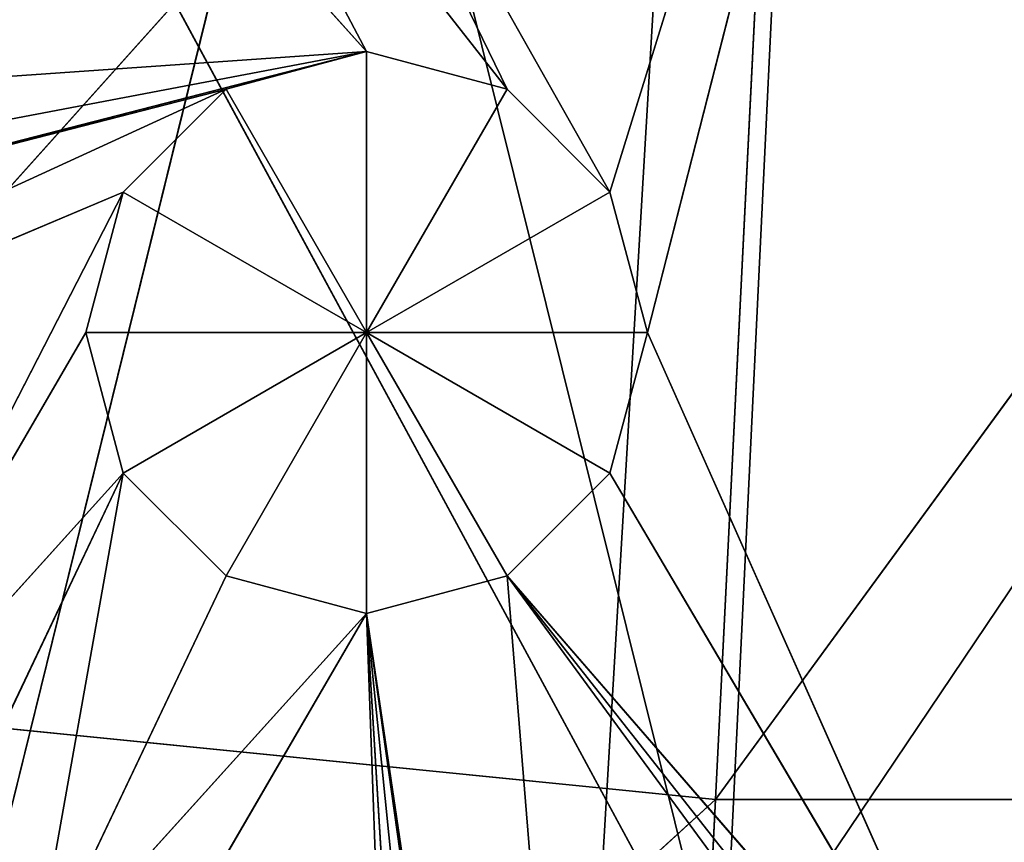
# Model space of a CAD drawing. Extents: x 0 to 49.9, y 0 to 49.9.
# Tile 141 of 190: x 23.4 to 24.6, y 11.3 to 12.3. Entities that reach past the tile are written whole.
import ezdxf

# ---------------------------------------------------------------- set-up
doc = ezdxf.new("R2010")
doc.units = 0
doc.header["$LTSCALE"] = 25.4
doc.layers.get('0').update_dxf_attribs({"color": 13, "linetype": 'CONTINUOUS'})

# ---------------------------------------------------------------- blocks, each defined once
blk = doc.blocks.new('REFLECTOR-LED-GU10-8348-83')
at = {"color": 7}
for p, q in [((22.7208, 52.433, 41.431), (24.9387, 52.433, 32.4387)), ((22.7208, 52.433, 41.431), (24.9387, 52.433, 32.4387)), ((23.5664, 51.3838, 38.1435), (23.5223, 51.8838, 37.9789)), ((23.5223, 51.8838, 37.9789), (23.5664, 51.8838, 38.1435)), ((23.5664, 51.3838, 38.1435), (23.5223, 51.8838, 37.9789)), ((23.5223, 51.3838, 37.9789), (23.5223, 51.8838, 37.9789)), ((23.5223, 51.3838, 37.9789), (23.5223, 51.8838, 37.9789)), ((23.5223, 51.3838, 37.9789), (23.5664, 51.8838, 37.8143)), ((23.5664, 51.8838, 37.8143), (23.5223, 51.8838, 37.9789)), ((23.5223, 51.3838, 37.9789), (23.5664, 51.8838, 37.8143)), ((23.5223, 51.8838, 37.9789), (23.5664, 51.8838, 38.1435)), ((23.5223, 51.8838, 37.9789), (23.8515, 51.8838, 37.9789)), ((23.5223, 51.8838, 37.9789), (23.8515, 51.8838, 37.9789)), ((23.5664, 51.8838, 37.8143), (23.5223, 51.8838, 37.9789)), ((23.6869, 51.3838, 38.264), (23.5664, 51.8838, 38.1435)), ((23.5664, 51.8838, 38.1435), (23.6869, 51.8838, 38.264)), ((23.6869, 51.3838, 38.264), (23.5664, 51.8838, 38.1435)), ((23.5664, 51.3838, 38.1435), (23.5664, 51.8838, 38.1435)), ((23.5664, 51.3838, 38.1435), (23.5664, 51.8838, 38.1435)), ((23.5664, 51.3838, 37.8143), (23.5664, 51.8838, 37.8143)), ((23.5664, 51.3838, 37.8143), (23.5664, 51.8838, 37.8143)), ((23.5664, 51.3838, 37.8143), (23.6869, 51.8838, 37.6937)), ((23.6869, 51.8838, 37.6937), (23.5664, 51.8838, 37.8143)), ((23.5664, 51.3838, 37.8143), (23.6869, 51.8838, 37.6937)), ((23.6869, 51.8838, 37.6937), (23.5664, 51.8838, 37.8143)), ((23.8515, 51.8838, 37.9789), (23.5664, 51.8838, 37.8143)), ((23.5664, 51.8838, 38.1435), (23.6869, 51.8838, 38.264)), ((23.5664, 51.8838, 38.1435), (23.8515, 51.8838, 37.9789)), ((23.5664, 51.8838, 38.1435), (23.8515, 51.8838, 37.9789)), ((23.8515, 51.8838, 37.9789), (23.5664, 51.8838, 37.8143)), ((23.8515, 51.3838, 38.3082), (23.6869, 51.8838, 38.264)), ((23.6869, 51.8838, 38.264), (23.8515, 51.8838, 38.3082)), ((23.8515, 51.3838, 38.3082), (23.6869, 51.8838, 38.264)), ((23.6869, 51.3838, 38.264), (23.6869, 51.8838, 38.264)), ((23.6869, 51.3838, 38.264), (23.6869, 51.8838, 38.264)), ((23.6869, 51.3838, 37.6937), (23.6869, 51.8838, 37.6937)), ((23.6869, 51.3838, 37.6937), (23.6869, 51.8838, 37.6937)), ((23.6869, 51.3838, 37.6937), (23.8515, 51.8838, 37.6496)), ((23.8515, 51.8838, 37.6496), (23.6869, 51.8838, 37.6937)), ((23.6869, 51.3838, 37.6937), (23.8515, 51.8838, 37.6496)), ((23.6869, 51.8838, 37.6937), (23.8515, 51.8838, 37.9789)), ((23.6869, 51.8838, 37.6937), (23.8515, 51.8838, 37.9789)), ((23.8515, 51.8838, 37.6496), (23.6869, 51.8838, 37.6937)), ((23.8515, 51.8838, 37.9789), (23.6869, 51.8838, 38.264)), ((23.6869, 51.8838, 38.264), (23.8515, 51.8838, 38.3082)), ((23.8515, 51.8838, 37.9789), (23.6869, 51.8838, 38.264)), ((23.8515, 51.8838, 37.6496), (23.8515, 51.3838, 37.6496)), ((23.8515, 51.3838, 37.6496), (24.0162, 51.8838, 37.6937)), ((24.0162, 51.8838, 37.6937), (23.8515, 51.8838, 37.6496)), ((23.8515, 51.3838, 37.6496), (24.0162, 51.8838, 37.6937)), ((24.0162, 51.3838, 38.264), (23.8515, 51.8838, 38.3082)), ((23.8515, 51.8838, 38.3082), (24.0162, 51.8838, 38.264)), ((24.0162, 51.3838, 38.264), (23.8515, 51.8838, 38.3082)), ((23.8515, 51.3838, 38.3082), (23.8515, 51.8838, 38.3082)), ((23.8515, 51.3838, 38.3082), (23.8515, 51.8838, 38.3082)), ((23.8515, 51.8838, 37.6496), (23.8515, 51.3838, 37.6496)), ((23.8515, 51.8838, 37.6496), (23.8515, 51.8838, 37.9789)), ((23.8515, 51.8838, 37.6496), (23.8515, 51.8838, 37.9789)), ((24.0162, 51.8838, 37.6937), (23.8515, 51.8838, 37.6496)), ((24.0162, 51.8838, 37.6937), (23.8515, 51.8838, 37.9789)), ((24.0162, 51.8838, 38.264), (23.8515, 51.8838, 37.9789)), ((23.8515, 51.8838, 37.9789), (24.1367, 51.8838, 38.1435)), ((24.0162, 51.8838, 38.264), (23.8515, 51.8838, 37.9789)), ((23.8515, 51.8838, 38.3082), (24.0162, 51.8838, 38.264)), ((23.8515, 51.8838, 38.3082), (23.8515, 51.8838, 37.9789)), ((23.8515, 51.8838, 38.3082), (23.8515, 51.8838, 37.9789)), ((24.1367, 51.8838, 37.8143), (23.8515, 51.8838, 37.9789)), ((24.0162, 51.8838, 37.6937), (23.8515, 51.8838, 37.9789)), ((24.1367, 51.8838, 37.8143), (23.8515, 51.8838, 37.9789)), ((24.1808, 51.8838, 37.9789), (23.8515, 51.8838, 37.9789)), ((24.1808, 51.8838, 37.9789), (23.8515, 51.8838, 37.9789)), ((23.8515, 51.8838, 37.9789), (24.1367, 51.8838, 38.1435)), ((24.0162, 51.3838, 37.6937), (24.0162, 51.8838, 37.6937)), ((24.0162, 51.3838, 37.6937), (24.0162, 51.8838, 37.6937)), ((24.0162, 51.3838, 37.6937), (24.1367, 51.8838, 37.8143)), ((24.1367, 51.8838, 37.8143), (24.0162, 51.8838, 37.6937)), ((24.0162, 51.3838, 37.6937), (24.1367, 51.8838, 37.8143)), ((24.1367, 51.3838, 38.1435), (24.0162, 51.8838, 38.264)), ((24.0162, 51.8838, 38.264), (24.1367, 51.8838, 38.1435)), ((24.1367, 51.3838, 38.1435), (24.0162, 51.8838, 38.264)), ((24.0162, 51.3838, 38.264), (24.0162, 51.8838, 38.264)), ((24.0162, 51.3838, 38.264), (24.0162, 51.8838, 38.264)), ((24.0162, 51.8838, 38.264), (24.1367, 51.8838, 38.1435)), ((24.1367, 51.8838, 37.8143), (24.0162, 51.8838, 37.6937)), ((24.1367, 51.3838, 37.8143), (24.1367, 51.8838, 37.8143)), ((24.1367, 51.3838, 37.8143), (24.1367, 51.8838, 37.8143)), ((24.1367, 51.3838, 37.8143), (24.1808, 51.8838, 37.9789)), ((24.1808, 51.8838, 37.9789), (24.1367, 51.8838, 37.8143)), ((24.1367, 51.3838, 37.8143), (24.1808, 51.8838, 37.9789)), ((24.1808, 51.3838, 37.9789), (24.1367, 51.8838, 38.1435)), ((24.1367, 51.8838, 38.1435), (24.1808, 51.8838, 37.9789)), ((24.1808, 51.3838, 37.9789), (24.1367, 51.8838, 38.1435)), ((24.1367, 51.3838, 38.1435), (24.1367, 51.8838, 38.1435)), ((24.1367, 51.3838, 38.1435), (24.1367, 51.8838, 38.1435)), ((24.1808, 51.8838, 37.9789), (24.1367, 51.8838, 37.8143)), ((24.1367, 51.8838, 38.1435), (24.1808, 51.8838, 37.9789)), ((24.1808, 51.3838, 37.9789), (24.1808, 51.8838, 37.9789)), ((24.1808, 51.3838, 37.9789), (24.1808, 51.8838, 37.9789)), ((21.7668, 51.3838, 38.5751), (23.6869, 51.3838, 37.6937)), ((23.5664, 51.3838, 37.8143), (21.7668, 51.3838, 38.5751)), ((23.5664, 51.3838, 37.8143), (21.7668, 51.3838, 38.5751)), ((21.7668, 51.3838, 38.5751), (23.6869, 51.3838, 37.6937)), ((23.8515, 51.3838, 37.6496), (22.2258, 51.3838, 38.0691)), ((23.6869, 51.3838, 37.6937), (22.2258, 51.3838, 38.0691)), ((22.3904, 51.3838, 38.025), (23.8515, 51.3838, 37.6496)), ((22.5109, 51.3838, 37.9044), (23.8515, 51.3838, 37.6496)), ((22.5109, 51.3838, 37.9044), (23.8515, 51.3838, 37.6496)), ((22.555, 51.3838, 37.7398), (23.8515, 51.3838, 37.6496)), ((22.555, 51.3838, 37.7398), (23.8515, 51.3838, 37.6496)), ((23.1742, 51.3838, 38.5772), (23.5664, 51.3838, 38.1435)), ((23.1742, 51.3838, 38.5772), (23.5664, 51.3838, 38.1435)), ((23.1742, 51.3838, 38.5772), (23.5223, 51.3838, 37.9789)), ((23.5664, 51.3838, 37.8143), (23.1742, 51.3838, 38.5772)), ((23.5664, 51.3838, 37.8143), (23.1742, 51.3838, 38.5772)), ((23.1742, 51.3838, 38.5772), (23.5223, 51.3838, 37.9789)), ((23.5664, 51.3838, 38.1435), (23.3389, 51.3838, 38.6213)), ((23.5664, 51.3838, 38.1435), (23.3389, 51.3838, 38.6213)), ((23.4305, 51.3838, 37.1808), (23.8515, 51.3838, 37.6496)), ((23.4305, 51.3838, 37.1808), (23.8515, 51.3838, 37.6496)), ((23.4594, 51.3838, 38.7418), (23.8515, 51.3838, 38.3082)), ((23.5664, 51.3838, 38.1435), (23.4594, 51.3838, 38.7418)), ((23.5664, 51.3838, 38.1435), (23.4594, 51.3838, 38.7418)), ((23.6869, 51.3838, 38.264), (23.4594, 51.3838, 38.7418)), ((23.6869, 51.3838, 38.264), (23.4594, 51.3838, 38.7418)), ((23.4594, 51.3838, 38.7418), (23.8515, 51.3838, 38.3082)), ((23.8515, 51.3838, 38.3082), (23.5035, 51.3838, 38.9064)), ((23.8515, 51.3838, 38.3082), (23.5035, 51.3838, 38.9064)), ((23.5223, 51.3838, 37.9789), (23.5664, 51.3838, 38.1435)), ((23.5664, 51.3838, 37.8143), (23.5223, 51.3838, 37.9789)), ((23.5223, 51.3838, 37.9789), (23.5664, 51.3838, 38.1435)), ((23.5664, 51.3838, 37.8143), (23.5223, 51.3838, 37.9789)), ((23.5664, 51.3838, 38.1435), (23.6869, 51.3838, 38.264)), ((23.6869, 51.3838, 37.6937), (23.5664, 51.3838, 37.8143)), ((23.5664, 51.3838, 38.1435), (23.6869, 51.3838, 38.264)), ((23.6869, 51.3838, 37.6937), (23.5664, 51.3838, 37.8143)), ((23.5821, 51.3838, 37.1402), (23.8515, 51.3838, 37.6496)), ((23.5821, 51.3838, 37.1402), (23.8515, 51.3838, 37.6496)), ((23.5821, 51.3838, 37.1402), (24.0162, 51.3838, 37.6937)), ((23.5821, 51.3838, 37.1402), (24.0162, 51.3838, 37.6937)), ((23.6869, 51.3838, 38.264), (23.8515, 51.3838, 38.3082)), ((23.6869, 51.3838, 38.264), (23.8515, 51.3838, 38.3082)), ((23.8515, 51.3838, 37.6496), (23.6869, 51.3838, 37.6937)), ((23.693, 51.3838, 37.0292), (24.0162, 51.3838, 37.6937)), ((23.693, 51.3838, 37.0292), (24.0162, 51.3838, 37.6937)), ((23.693, 51.3838, 37.0292), (24.1367, 51.3838, 37.8143)), ((23.693, 51.3838, 37.0292), (24.1367, 51.3838, 37.8143)), ((23.8515, 51.3838, 38.3082), (23.9041, 51.3838, 39.7656)), ((23.8515, 51.3838, 38.3082), (23.9041, 51.3838, 39.7656)), ((23.8515, 51.3838, 38.3082), (23.9505, 51.3838, 39.9389)), ((23.8515, 51.3838, 38.3082), (23.9505, 51.3838, 39.9389)), ((23.8515, 51.3838, 38.3082), (24.082, 51.3838, 40.5914)), ((24.2257, 51.3838, 40.8403), (23.8515, 51.3838, 38.3082)), ((23.8515, 51.3838, 38.3082), (24.0162, 51.3838, 38.264)), ((24.2257, 51.3838, 40.8403), (23.8515, 51.3838, 38.3082)), ((24.1872, 51.3838, 40.6966), (23.8515, 51.3838, 38.3082)), ((24.1872, 51.3838, 40.6966), (23.8515, 51.3838, 38.3082)), ((23.8515, 51.3838, 38.3082), (24.082, 51.3838, 40.5914)), ((24.0162, 51.3838, 37.6937), (23.8515, 51.3838, 37.6496)), ((24.0162, 51.3838, 37.6937), (23.8515, 51.3838, 37.6496)), ((23.8515, 51.3838, 38.3082), (24.0162, 51.3838, 38.264)), ((24.0162, 51.3838, 38.264), (24.2257, 51.3838, 40.8403)), ((24.1367, 51.3838, 37.8143), (24.0162, 51.3838, 37.6937)), ((24.6155, 51.3838, 38.9546), (24.0162, 51.3838, 38.264)), ((24.0162, 51.3838, 38.264), (24.1367, 51.3838, 38.1435)), ((24.0162, 51.3838, 38.264), (24.2257, 51.3838, 40.8403)), ((24.0162, 51.3838, 38.264), (24.6155, 51.3838, 39.0803)), ((24.0162, 51.3838, 38.264), (24.6155, 51.3838, 39.0803)), ((24.0162, 51.3838, 38.264), (24.6095, 51.3838, 39.0175)), ((24.0162, 51.3838, 38.264), (24.6095, 51.3838, 39.0175)), ((24.6155, 51.3838, 38.9546), (24.0162, 51.3838, 38.264)), ((24.1367, 51.3838, 37.8143), (24.0162, 51.3838, 37.6937)), ((24.0162, 51.3838, 38.264), (24.1367, 51.3838, 38.1435)), ((24.6256, 51.3838, 36.2374), (24.1367, 51.3838, 37.8143)), ((24.6256, 51.3838, 36.2374), (24.1367, 51.3838, 37.8143)), ((24.1808, 51.3838, 37.9789), (24.1367, 51.3838, 37.8143)), ((24.6155, 51.3838, 38.9546), (24.1367, 51.3838, 38.1435)), ((24.1367, 51.3838, 38.1435), (24.1808, 51.3838, 37.9789)), ((24.6155, 51.3838, 38.9546), (24.1367, 51.3838, 38.1435)), ((24.1808, 51.3838, 37.9789), (24.1367, 51.3838, 37.8143)), ((24.1367, 51.3838, 38.1435), (24.1808, 51.3838, 37.9789)), ((24.6256, 51.3838, 36.2374), (24.1808, 51.3838, 37.9789)), ((24.6256, 51.3838, 36.2374), (24.1808, 51.3838, 37.9789)), ((24.6155, 51.3838, 38.9546), (24.1808, 51.3838, 37.9789)), ((24.6155, 51.3838, 38.9546), (24.1808, 51.3838, 37.9789)), ((23.8171, 39.5871, 43.8394), (24.9387, 39.5871, 24.9387)), ((23.8171, 39.5871, 43.8394), (24.9387, 39.5871, 24.9387)), ((23.8171, 38.5871, 43.8394), (24.9387, 38.5871, 24.9387)), ((23.8171, 38.5871, 43.8394), (24.9387, 38.5871, 24.9387))]:
    blk.add_line(p, q, dxfattribs=at)
at = {"color": 18}
for p, q in [((24.2606, 31.0358, 38.5259), (22.6727, 32.7841, 39.9732)), ((24.2606, 31.0358, 38.5259), (22.6727, 32.7841, 39.9732)), ((24.1809, 32.7841, 40.1242), (24.2606, 31.0358, 38.5259)), ((24.1809, 32.7841, 40.1242), (24.2606, 31.0358, 38.5259)), ((24.2606, 31.0358, 38.5259), (22.9112, 31.0358, 38.3908)), ((24.2606, 31.0358, 38.5259), (22.9112, 31.0358, 38.3908)), ((24.3473, 29.425, 36.7893), (22.9112, 31.0358, 38.3908)), ((24.3473, 29.425, 36.7893), (22.9112, 31.0358, 38.3908)), ((24.2606, 31.0358, 38.5259), (24.3473, 29.425, 36.7893)), ((25.6169, 31.0358, 38.5259), (24.2606, 31.0358, 38.5259)), ((25.6169, 31.0358, 38.5259), (24.2606, 31.0358, 38.5259)), ((25.5302, 29.425, 36.7893), (24.2606, 31.0358, 38.5259)), ((25.5302, 29.425, 36.7893), (24.2606, 31.0358, 38.5259)), ((24.2606, 31.0358, 38.5259), (24.3473, 29.425, 36.7893)), ((24.2693, 28.6601, 38.7799), (23.2049, 27, 36.8128)), ((24.2693, 28.6601, 38.7799), (23.2049, 27, 36.8128)), ((23.7981, 27, 36.8844), (24.2693, 28.6601, 38.7799)), ((23.7981, 27, 36.8844), (24.2693, 28.6601, 38.7799)), ((24.359, 27, 36.9247), (24.2693, 28.6601, 38.7799)), ((24.359, 27, 36.9247), (24.2693, 28.6601, 38.7799)), ((25.5185, 27, 36.9247), (24.2693, 28.6601, 38.7799)), ((25.5185, 27, 36.9247), (24.2693, 28.6601, 38.7799))]:
    blk.add_line(p, q, dxfattribs=at)
at = {"color": 7}
mesh = blk.add_polyface(dxfattribs=at)
corners = [(22.7208, 52.433, 41.431), (24.9387, 52.433, 32.4387), (23.429, 52.433, 32.2852)]
mesh.append_faces([[corners[k] for k in face] for face in [(0, 1, 2)]], dxfattribs={"color": 7})
mesh = blk.add_polyface(dxfattribs=at)
corners = [(24.9387, 52.433, 41.5794), (24.9387, 52.433, 32.4387), (22.7208, 52.433, 41.431)]
mesh.append_faces([[corners[k] for k in face] for face in [(0, 1, 2)]], dxfattribs={"color": 7})
mesh = blk.add_polyface(dxfattribs=at)
corners = [(23.5664, 51.8838, 38.1435), (23.5664, 51.3838, 38.1435), (23.5223, 51.8838, 37.9789)]
mesh.append_faces([[corners[k] for k in face] for face in [(0, 1, 2)]], dxfattribs={"color": 7})
mesh = blk.add_polyface(dxfattribs=at)
corners = [(23.5223, 51.8838, 37.9789), (23.5664, 51.3838, 38.1435), (23.5223, 51.3838, 37.9789)]
mesh.append_faces([[corners[k] for k in face] for face in [(0, 1, 2)]], dxfattribs={"color": 7})
mesh = blk.add_polyface(dxfattribs=at)
corners = [(23.5223, 51.8838, 37.9789), (23.5223, 51.3838, 37.9789), (23.5664, 51.8838, 37.8143)]
mesh.append_faces([[corners[k] for k in face] for face in [(0, 1, 2)]], dxfattribs={"color": 7})
mesh = blk.add_polyface(dxfattribs=at)
corners = [(23.5664, 51.8838, 37.8143), (23.5223, 51.3838, 37.9789), (23.5664, 51.3838, 37.8143)]
mesh.append_faces([[corners[k] for k in face] for face in [(0, 1, 2)]], dxfattribs={"color": 7})
mesh = blk.add_polyface(dxfattribs=at)
corners = [(23.5664, 51.8838, 38.1435), (23.5223, 51.8838, 37.9789), (23.8515, 51.8838, 37.9789)]
mesh.append_faces([[corners[k] for k in face] for face in [(0, 1, 2)]], dxfattribs={"color": 7})
mesh = blk.add_polyface(dxfattribs=at)
corners = [(23.5223, 51.8838, 37.9789), (23.5664, 51.8838, 37.8143), (23.8515, 51.8838, 37.9789)]
mesh.append_faces([[corners[k] for k in face] for face in [(0, 1, 2)]], dxfattribs={"color": 7})
mesh = blk.add_polyface(dxfattribs=at)
corners = [(23.6869, 51.3838, 38.264), (23.5664, 51.8838, 38.1435), (23.6869, 51.8838, 38.264)]
mesh.append_faces([[corners[k] for k in face] for face in [(0, 1, 2)]], dxfattribs={"color": 7})
mesh = blk.add_polyface(dxfattribs=at)
corners = [(23.6869, 51.3838, 38.264), (23.5664, 51.3838, 38.1435), (23.5664, 51.8838, 38.1435)]
mesh.append_faces([[corners[k] for k in face] for face in [(0, 1, 2)]], dxfattribs={"color": 7})
mesh = blk.add_polyface(dxfattribs=at)
corners = [(23.6869, 51.8838, 37.6937), (23.5664, 51.8838, 37.8143), (23.5664, 51.3838, 37.8143)]
mesh.append_faces([[corners[k] for k in face] for face in [(0, 1, 2)]], dxfattribs={"color": 7})
mesh = blk.add_polyface(dxfattribs=at)
corners = [(23.6869, 51.8838, 37.6937), (23.5664, 51.3838, 37.8143), (23.6869, 51.3838, 37.6937)]
mesh.append_faces([[corners[k] for k in face] for face in [(0, 1, 2)]], dxfattribs={"color": 7})
mesh = blk.add_polyface(dxfattribs=at)
corners = [(23.8515, 51.8838, 37.9789), (23.5664, 51.8838, 37.8143), (23.6869, 51.8838, 37.6937)]
mesh.append_faces([[corners[k] for k in face] for face in [(0, 1, 2)]], dxfattribs={"color": 7})
mesh = blk.add_polyface(dxfattribs=at)
corners = [(23.6869, 51.8838, 38.264), (23.5664, 51.8838, 38.1435), (23.8515, 51.8838, 37.9789)]
mesh.append_faces([[corners[k] for k in face] for face in [(0, 1, 2)]], dxfattribs={"color": 7})
mesh = blk.add_polyface(dxfattribs=at)
corners = [(23.8515, 51.3838, 38.3082), (23.6869, 51.8838, 38.264), (23.8515, 51.8838, 38.3082)]
mesh.append_faces([[corners[k] for k in face] for face in [(0, 1, 2)]], dxfattribs={"color": 7})
mesh = blk.add_polyface(dxfattribs=at)
corners = [(23.8515, 51.3838, 38.3082), (23.6869, 51.3838, 38.264), (23.6869, 51.8838, 38.264)]
mesh.append_faces([[corners[k] for k in face] for face in [(0, 1, 2)]], dxfattribs={"color": 7})
mesh = blk.add_polyface(dxfattribs=at)
corners = [(23.8515, 51.8838, 37.6496), (23.6869, 51.8838, 37.6937), (23.6869, 51.3838, 37.6937)]
mesh.append_faces([[corners[k] for k in face] for face in [(0, 1, 2)]], dxfattribs={"color": 7})
mesh = blk.add_polyface(dxfattribs=at)
corners = [(23.8515, 51.8838, 37.6496), (23.6869, 51.3838, 37.6937), (23.8515, 51.3838, 37.6496)]
mesh.append_faces([[corners[k] for k in face] for face in [(0, 1, 2)]], dxfattribs={"color": 7})
mesh = blk.add_polyface(dxfattribs=at)
corners = [(23.8515, 51.8838, 37.9789), (23.6869, 51.8838, 37.6937), (23.8515, 51.8838, 37.6496)]
mesh.append_faces([[corners[k] for k in face] for face in [(0, 1, 2)]], dxfattribs={"color": 7})
mesh = blk.add_polyface(dxfattribs=at)
corners = [(23.8515, 51.8838, 38.3082), (23.6869, 51.8838, 38.264), (23.8515, 51.8838, 37.9789)]
mesh.append_faces([[corners[k] for k in face] for face in [(0, 1, 2)]], dxfattribs={"color": 7})
mesh = blk.add_polyface(dxfattribs=at)
corners = [(24.0162, 51.8838, 37.6937), (23.8515, 51.8838, 37.6496), (23.8515, 51.3838, 37.6496)]
mesh.append_faces([[corners[k] for k in face] for face in [(0, 1, 2)]], dxfattribs={"color": 7})
mesh = blk.add_polyface(dxfattribs=at)
corners = [(24.0162, 51.8838, 37.6937), (23.8515, 51.3838, 37.6496), (24.0162, 51.3838, 37.6937)]
mesh.append_faces([[corners[k] for k in face] for face in [(0, 1, 2)]], dxfattribs={"color": 7})
mesh = blk.add_polyface(dxfattribs=at)
corners = [(24.0162, 51.3838, 38.264), (23.8515, 51.8838, 38.3082), (24.0162, 51.8838, 38.264)]
mesh.append_faces([[corners[k] for k in face] for face in [(0, 1, 2)]], dxfattribs={"color": 7})
mesh = blk.add_polyface(dxfattribs=at)
corners = [(24.0162, 51.3838, 38.264), (23.8515, 51.3838, 38.3082), (23.8515, 51.8838, 38.3082)]
mesh.append_faces([[corners[k] for k in face] for face in [(0, 1, 2)]], dxfattribs={"color": 7})
mesh = blk.add_polyface(dxfattribs=at)
corners = [(23.8515, 51.8838, 37.9789), (23.8515, 51.8838, 37.6496), (24.0162, 51.8838, 37.6937)]
mesh.append_faces([[corners[k] for k in face] for face in [(0, 1, 2)]], dxfattribs={"color": 7})
mesh = blk.add_polyface(dxfattribs=at)
corners = [(24.0162, 51.8838, 38.264), (23.8515, 51.8838, 37.9789), (24.1367, 51.8838, 38.1435)]
mesh.append_faces([[corners[k] for k in face] for face in [(0, 1, 2)]], dxfattribs={"color": 7})
mesh = blk.add_polyface(dxfattribs=at)
corners = [(23.8515, 51.8838, 38.3082), (23.8515, 51.8838, 37.9789), (24.0162, 51.8838, 38.264)]
mesh.append_faces([[corners[k] for k in face] for face in [(0, 1, 2)]], dxfattribs={"color": 7})
mesh = blk.add_polyface(dxfattribs=at)
corners = [(23.8515, 51.8838, 37.9789), (24.0162, 51.8838, 37.6937), (24.1367, 51.8838, 37.8143)]
mesh.append_faces([[corners[k] for k in face] for face in [(0, 1, 2)]], dxfattribs={"color": 7})
mesh = blk.add_polyface(dxfattribs=at)
corners = [(23.8515, 51.8838, 37.9789), (24.1367, 51.8838, 37.8143), (24.1808, 51.8838, 37.9789)]
mesh.append_faces([[corners[k] for k in face] for face in [(0, 1, 2)]], dxfattribs={"color": 7})
mesh = blk.add_polyface(dxfattribs=at)
corners = [(24.1367, 51.8838, 38.1435), (23.8515, 51.8838, 37.9789), (24.1808, 51.8838, 37.9789)]
mesh.append_faces([[corners[k] for k in face] for face in [(0, 1, 2)]], dxfattribs={"color": 7})
mesh = blk.add_polyface(dxfattribs=at)
corners = [(24.0162, 51.8838, 37.6937), (24.0162, 51.3838, 37.6937), (24.1367, 51.8838, 37.8143)]
mesh.append_faces([[corners[k] for k in face] for face in [(0, 1, 2)]], dxfattribs={"color": 7})
mesh = blk.add_polyface(dxfattribs=at)
corners = [(24.1367, 51.8838, 37.8143), (24.0162, 51.3838, 37.6937), (24.1367, 51.3838, 37.8143)]
mesh.append_faces([[corners[k] for k in face] for face in [(0, 1, 2)]], dxfattribs={"color": 7})
mesh = blk.add_polyface(dxfattribs=at)
corners = [(24.1367, 51.3838, 38.1435), (24.0162, 51.8838, 38.264), (24.1367, 51.8838, 38.1435)]
mesh.append_faces([[corners[k] for k in face] for face in [(0, 1, 2)]], dxfattribs={"color": 7})
mesh = blk.add_polyface(dxfattribs=at)
corners = [(24.1367, 51.3838, 38.1435), (24.0162, 51.3838, 38.264), (24.0162, 51.8838, 38.264)]
mesh.append_faces([[corners[k] for k in face] for face in [(0, 1, 2)]], dxfattribs={"color": 7})
mesh = blk.add_polyface(dxfattribs=at)
corners = [(24.1367, 51.8838, 37.8143), (24.1367, 51.3838, 37.8143), (24.1808, 51.8838, 37.9789)]
mesh.append_faces([[corners[k] for k in face] for face in [(0, 1, 2)]], dxfattribs={"color": 7})
mesh = blk.add_polyface(dxfattribs=at)
corners = [(24.1808, 51.8838, 37.9789), (24.1367, 51.3838, 37.8143), (24.1808, 51.3838, 37.9789)]
mesh.append_faces([[corners[k] for k in face] for face in [(0, 1, 2)]], dxfattribs={"color": 7})
mesh = blk.add_polyface(dxfattribs=at)
corners = [(24.1808, 51.8838, 37.9789), (24.1808, 51.3838, 37.9789), (24.1367, 51.8838, 38.1435)]
mesh.append_faces([[corners[k] for k in face] for face in [(0, 1, 2)]], dxfattribs={"color": 7})
mesh = blk.add_polyface(dxfattribs=at)
corners = [(24.1367, 51.8838, 38.1435), (24.1808, 51.3838, 37.9789), (24.1367, 51.3838, 38.1435)]
mesh.append_faces([[corners[k] for k in face] for face in [(0, 1, 2)]], dxfattribs={"color": 7})
mesh = blk.add_polyface(dxfattribs=at)
corners = [(21.7668, 51.3838, 38.5751), (23.6869, 51.3838, 37.6937), (23.5664, 51.3838, 37.8143)]
mesh.append_faces([[corners[k] for k in face] for face in [(0, 1, 2)]], dxfattribs={"color": 7})
mesh = blk.add_polyface(dxfattribs=at)
corners = [(23.1742, 51.3838, 38.5772), (21.7668, 51.3838, 38.5751), (23.5664, 51.3838, 37.8143)]
mesh.append_faces([[corners[k] for k in face] for face in [(0, 1, 2)]], dxfattribs={"color": 7})
mesh = blk.add_polyface(dxfattribs=at)
corners = [(21.7668, 51.3838, 38.5751), (22.2258, 51.3838, 38.0691), (23.6869, 51.3838, 37.6937)]
mesh.append_faces([[corners[k] for k in face] for face in [(0, 1, 2)]], dxfattribs={"color": 7})
mesh = blk.add_polyface(dxfattribs=at)
corners = [(22.3904, 51.3838, 38.025), (22.5109, 51.3838, 37.9044), (23.8515, 51.3838, 37.6496)]
mesh.append_faces([[corners[k] for k in face] for face in [(0, 1, 2)]], dxfattribs={"color": 7})
mesh = blk.add_polyface(dxfattribs=at)
corners = [(22.5109, 51.3838, 37.9044), (22.555, 51.3838, 37.7398), (23.8515, 51.3838, 37.6496)]
mesh.append_faces([[corners[k] for k in face] for face in [(0, 1, 2)]], dxfattribs={"color": 7})
mesh = blk.add_polyface(dxfattribs=at)
corners = [(22.555, 51.3838, 37.7398), (23.4305, 51.3838, 37.1808), (23.8515, 51.3838, 37.6496)]
mesh.append_faces([[corners[k] for k in face] for face in [(0, 1, 2)]], dxfattribs={"color": 7})
mesh = blk.add_polyface(dxfattribs=at)
corners = [(23.3389, 51.3838, 38.6213), (23.1742, 51.3838, 38.5772), (23.5664, 51.3838, 38.1435)]
mesh.append_faces([[corners[k] for k in face] for face in [(0, 1, 2)]], dxfattribs={"color": 7})
mesh = blk.add_polyface(dxfattribs=at)
corners = [(23.1742, 51.3838, 38.5772), (23.5223, 51.3838, 37.9789), (23.5664, 51.3838, 38.1435)]
mesh.append_faces([[corners[k] for k in face] for face in [(0, 1, 2)]], dxfattribs={"color": 7})
mesh = blk.add_polyface(dxfattribs=at)
corners = [(23.1742, 51.3838, 38.5772), (23.5664, 51.3838, 37.8143), (23.5223, 51.3838, 37.9789)]
mesh.append_faces([[corners[k] for k in face] for face in [(0, 1, 2)]], dxfattribs={"color": 7})
mesh = blk.add_polyface(dxfattribs=at)
corners = [(23.4594, 51.3838, 38.7418), (23.3389, 51.3838, 38.6213), (23.5664, 51.3838, 38.1435)]
mesh.append_faces([[corners[k] for k in face] for face in [(0, 1, 2)]], dxfattribs={"color": 7})
mesh = blk.add_polyface(dxfattribs=at)
corners = [(23.8515, 51.3838, 37.6496), (23.4305, 51.3838, 37.1808), (23.5821, 51.3838, 37.1402)]
mesh.append_faces([[corners[k] for k in face] for face in [(0, 1, 2)]], dxfattribs={"color": 7})
mesh = blk.add_polyface(dxfattribs=at)
corners = [(23.5035, 51.3838, 38.9064), (23.4594, 51.3838, 38.7418), (23.8515, 51.3838, 38.3082)]
mesh.append_faces([[corners[k] for k in face] for face in [(0, 1, 2)]], dxfattribs={"color": 7})
mesh = blk.add_polyface(dxfattribs=at)
corners = [(23.4594, 51.3838, 38.7418), (23.5664, 51.3838, 38.1435), (23.6869, 51.3838, 38.264)]
mesh.append_faces([[corners[k] for k in face] for face in [(0, 1, 2)]], dxfattribs={"color": 7})
mesh = blk.add_polyface(dxfattribs=at)
corners = [(23.4594, 51.3838, 38.7418), (23.6869, 51.3838, 38.264), (23.8515, 51.3838, 38.3082)]
mesh.append_faces([[corners[k] for k in face] for face in [(0, 1, 2)]], dxfattribs={"color": 7})
mesh = blk.add_polyface(dxfattribs=at)
corners = [(23.9041, 51.3838, 39.7656), (23.5035, 51.3838, 38.9064), (23.8515, 51.3838, 38.3082)]
mesh.append_faces([[corners[k] for k in face] for face in [(0, 1, 2)]], dxfattribs={"color": 7})
mesh = blk.add_polyface(dxfattribs=at)
corners = [(24.0162, 51.3838, 37.6937), (23.8515, 51.3838, 37.6496), (23.5821, 51.3838, 37.1402)]
mesh.append_faces([[corners[k] for k in face] for face in [(0, 1, 2)]], dxfattribs={"color": 7})
mesh = blk.add_polyface(dxfattribs=at)
corners = [(24.0162, 51.3838, 37.6937), (23.5821, 51.3838, 37.1402), (23.693, 51.3838, 37.0292)]
mesh.append_faces([[corners[k] for k in face] for face in [(0, 1, 2)]], dxfattribs={"color": 7})
mesh = blk.add_polyface(dxfattribs=at)
corners = [(24.1367, 51.3838, 37.8143), (24.0162, 51.3838, 37.6937), (23.693, 51.3838, 37.0292)]
mesh.append_faces([[corners[k] for k in face] for face in [(0, 1, 2)]], dxfattribs={"color": 7})
mesh = blk.add_polyface(dxfattribs=at)
corners = [(24.1367, 51.3838, 37.8143), (23.693, 51.3838, 37.0292), (24.6256, 51.3838, 36.2374)]
mesh.append_faces([[corners[k] for k in face] for face in [(0, 1, 2)]], dxfattribs={"color": 7})
mesh = blk.add_polyface(dxfattribs=at)
corners = [(23.9505, 51.3838, 39.9389), (23.9041, 51.3838, 39.7656), (23.8515, 51.3838, 38.3082)]
mesh.append_faces([[corners[k] for k in face] for face in [(0, 1, 2)]], dxfattribs={"color": 7})
mesh = blk.add_polyface(dxfattribs=at)
corners = [(24.082, 51.3838, 40.5914), (23.9505, 51.3838, 39.9389), (23.8515, 51.3838, 38.3082)]
mesh.append_faces([[corners[k] for k in face] for face in [(0, 1, 2)]], dxfattribs={"color": 7})
mesh = blk.add_polyface(dxfattribs=at)
corners = [(24.2257, 51.3838, 40.8403), (23.8515, 51.3838, 38.3082), (24.0162, 51.3838, 38.264)]
mesh.append_faces([[corners[k] for k in face] for face in [(0, 1, 2)]], dxfattribs={"color": 7})
mesh = blk.add_polyface(dxfattribs=at)
corners = [(24.2257, 51.3838, 40.8403), (24.1872, 51.3838, 40.6966), (23.8515, 51.3838, 38.3082)]
mesh.append_faces([[corners[k] for k in face] for face in [(0, 1, 2)]], dxfattribs={"color": 7})
mesh = blk.add_polyface(dxfattribs=at)
corners = [(24.1872, 51.3838, 40.6966), (24.082, 51.3838, 40.5914), (23.8515, 51.3838, 38.3082)]
mesh.append_faces([[corners[k] for k in face] for face in [(0, 1, 2)]], dxfattribs={"color": 7})
mesh = blk.add_polyface(dxfattribs=at)
corners = [(24.6155, 51.3838, 38.9546), (24.0162, 51.3838, 38.264), (24.1367, 51.3838, 38.1435)]
mesh.append_faces([[corners[k] for k in face] for face in [(0, 1, 2)]], dxfattribs={"color": 7})
mesh = blk.add_polyface(dxfattribs=at)
corners = [(24.2257, 51.3838, 40.8403), (24.0162, 51.3838, 38.264), (24.6155, 51.3838, 39.0803)]
mesh.append_faces([[corners[k] for k in face] for face in [(0, 1, 2)]], dxfattribs={"color": 7})
mesh = blk.add_polyface(dxfattribs=at)
corners = [(24.6155, 51.3838, 39.0803), (24.0162, 51.3838, 38.264), (24.6095, 51.3838, 39.0175)]
mesh.append_faces([[corners[k] for k in face] for face in [(0, 1, 2)]], dxfattribs={"color": 7})
mesh = blk.add_polyface(dxfattribs=at)
corners = [(24.6095, 51.3838, 39.0175), (24.0162, 51.3838, 38.264), (24.6155, 51.3838, 38.9546)]
mesh.append_faces([[corners[k] for k in face] for face in [(0, 1, 2)]], dxfattribs={"color": 7})
mesh = blk.add_polyface(dxfattribs=at)
corners = [(24.1808, 51.3838, 37.9789), (24.1367, 51.3838, 37.8143), (24.6256, 51.3838, 36.2374)]
mesh.append_faces([[corners[k] for k in face] for face in [(0, 1, 2)]], dxfattribs={"color": 7})
mesh = blk.add_polyface(dxfattribs=at)
corners = [(24.6155, 51.3838, 38.9546), (24.1367, 51.3838, 38.1435), (24.1808, 51.3838, 37.9789)]
mesh.append_faces([[corners[k] for k in face] for face in [(0, 1, 2)]], dxfattribs={"color": 7})
mesh = blk.add_polyface(dxfattribs=at)
corners = [(24.6155, 51.3838, 38.9546), (24.1808, 51.3838, 37.9789), (24.6256, 51.3838, 36.2374)]
mesh.append_faces([[corners[k] for k in face] for face in [(0, 1, 2)]], dxfattribs={"color": 7})
mesh = blk.add_polyface(dxfattribs=at)
corners = [(11.7503, 39.5871, 38.5239), (24.9387, 39.5871, 24.9387), (10.2361, 39.5871, 36.8688)]
mesh.append_faces([[corners[k] for k in face] for face in [(0, 1, 2)]], dxfattribs={"color": 7})
mesh = blk.add_polyface(dxfattribs=at)
corners = [(13.4497, 39.5871, 39.9884), (24.9387, 39.5871, 24.9387), (11.7503, 39.5871, 38.5239)]
mesh.append_faces([[corners[k] for k in face] for face in [(0, 1, 2)]], dxfattribs={"color": 7})
mesh = blk.add_polyface(dxfattribs=at)
corners = [(15.3103, 39.5871, 41.2416), (24.9387, 39.5871, 24.9387), (13.4497, 39.5871, 39.9884)]
mesh.append_faces([[corners[k] for k in face] for face in [(0, 1, 2)]], dxfattribs={"color": 7})
mesh = blk.add_polyface(dxfattribs=at)
corners = [(17.3061, 39.5871, 42.266), (24.9387, 39.5871, 24.9387), (15.3103, 39.5871, 41.2416)]
mesh.append_faces([[corners[k] for k in face] for face in [(0, 1, 2)]], dxfattribs={"color": 7})
mesh = blk.add_polyface(dxfattribs=at)
corners = [(19.409, 39.5871, 43.0471), (24.9387, 39.5871, 24.9387), (17.3061, 39.5871, 42.266)]
mesh.append_faces([[corners[k] for k in face] for face in [(0, 1, 2)]], dxfattribs={"color": 7})
mesh = blk.add_polyface(dxfattribs=at)
corners = [(21.5895, 39.5871, 43.5741), (24.9387, 39.5871, 24.9387), (19.409, 39.5871, 43.0471)]
mesh.append_faces([[corners[k] for k in face] for face in [(0, 1, 2)]], dxfattribs={"color": 7})
mesh = blk.add_polyface(dxfattribs=at)
corners = [(23.8171, 39.5871, 43.8394), (24.9387, 39.5871, 24.9387), (21.5895, 39.5871, 43.5741)]
mesh.append_faces([[corners[k] for k in face] for face in [(0, 1, 2)]], dxfattribs={"color": 7})
mesh = blk.add_polyface(dxfattribs=at)
corners = [(24.9387, 39.5871, 43.8726), (24.9387, 39.5871, 24.9387), (23.8171, 39.5871, 43.8394)]
mesh.append_faces([[corners[k] for k in face] for face in [(0, 1, 2)]], dxfattribs={"color": 7})
mesh = blk.add_polyface(dxfattribs=at)
corners = [(11.7503, 38.5871, 38.5239), (10.2361, 38.5871, 36.8688), (24.9387, 38.5871, 24.9387)]
mesh.append_faces([[corners[k] for k in face] for face in [(0, 1, 2)]], dxfattribs={"color": 7})
mesh = blk.add_polyface(dxfattribs=at)
corners = [(13.4497, 38.5871, 39.9884), (11.7503, 38.5871, 38.5239), (24.9387, 38.5871, 24.9387)]
mesh.append_faces([[corners[k] for k in face] for face in [(0, 1, 2)]], dxfattribs={"color": 7})
mesh = blk.add_polyface(dxfattribs=at)
corners = [(15.3103, 38.5871, 41.2416), (13.4497, 38.5871, 39.9884), (24.9387, 38.5871, 24.9387)]
mesh.append_faces([[corners[k] for k in face] for face in [(0, 1, 2)]], dxfattribs={"color": 7})
mesh = blk.add_polyface(dxfattribs=at)
corners = [(17.3061, 38.5871, 42.266), (15.3103, 38.5871, 41.2416), (24.9387, 38.5871, 24.9387)]
mesh.append_faces([[corners[k] for k in face] for face in [(0, 1, 2)]], dxfattribs={"color": 7})
mesh = blk.add_polyface(dxfattribs=at)
corners = [(19.409, 38.5871, 43.0471), (17.3061, 38.5871, 42.266), (24.9387, 38.5871, 24.9387)]
mesh.append_faces([[corners[k] for k in face] for face in [(0, 1, 2)]], dxfattribs={"color": 7})
mesh = blk.add_polyface(dxfattribs=at)
corners = [(21.5895, 38.5871, 43.5741), (19.409, 38.5871, 43.0471), (24.9387, 38.5871, 24.9387)]
mesh.append_faces([[corners[k] for k in face] for face in [(0, 1, 2)]], dxfattribs={"color": 7})
mesh = blk.add_polyface(dxfattribs=at)
corners = [(23.8171, 38.5871, 43.8394), (21.5895, 38.5871, 43.5741), (24.9387, 38.5871, 24.9387)]
mesh.append_faces([[corners[k] for k in face] for face in [(0, 1, 2)]], dxfattribs={"color": 7})
mesh = blk.add_polyface(dxfattribs=at)
corners = [(24.9387, 38.5871, 43.8726), (23.8171, 38.5871, 43.8394), (24.9387, 38.5871, 24.9387)]
mesh.append_faces([[corners[k] for k in face] for face in [(0, 1, 2)]], dxfattribs={"color": 7})
mesh = blk.add_polyface(dxfattribs=at)
corners = [(24.2606, 31.0358, 38.5259), (22.6727, 32.7841, 39.9732), (24.1809, 32.7841, 40.1242)]
mesh.append_faces([[corners[k] for k in face] for face in [(0, 1, 2)]], dxfattribs={"color": 7})
mesh = blk.add_polyface(dxfattribs=at)
corners = [(24.2606, 31.0358, 38.5259), (22.9112, 31.0358, 38.3908), (22.6727, 32.7841, 39.9732)]
mesh.append_faces([[corners[k] for k in face] for face in [(0, 1, 2)]], dxfattribs={"color": 7})
mesh = blk.add_polyface(dxfattribs=at)
corners = [(25.6966, 32.7841, 40.1242), (25.6169, 31.0358, 38.5259), (24.1809, 32.7841, 40.1242)]
mesh.append_faces([[corners[k] for k in face] for face in [(0, 1, 2)]], dxfattribs={"color": 7})
mesh = blk.add_polyface(dxfattribs=at)
corners = [(25.6169, 31.0358, 38.5259), (24.2606, 31.0358, 38.5259), (24.1809, 32.7841, 40.1242)]
mesh.append_faces([[corners[k] for k in face] for face in [(0, 1, 2)]], dxfattribs={"color": 7})
mesh = blk.add_polyface(dxfattribs=at)
corners = [(24.2606, 31.0358, 38.5259), (24.3473, 29.425, 36.7893), (22.9112, 31.0358, 38.3908)]
mesh.append_faces([[corners[k] for k in face] for face in [(0, 1, 2)]], dxfattribs={"color": 7})
mesh = blk.add_polyface(dxfattribs=at)
corners = [(22.9112, 31.0358, 38.3908), (24.3473, 29.425, 36.7893), (23.1703, 29.425, 36.6716)]
mesh.append_faces([[corners[k] for k in face] for face in [(0, 1, 2)]], dxfattribs={"color": 7})
mesh = blk.add_polyface(dxfattribs=at)
corners = [(25.6169, 31.0358, 38.5259), (25.5302, 29.425, 36.7893), (24.2606, 31.0358, 38.5259)]
mesh.append_faces([[corners[k] for k in face] for face in [(0, 1, 2)]], dxfattribs={"color": 7})
mesh = blk.add_polyface(dxfattribs=at)
corners = [(24.2606, 31.0358, 38.5259), (25.5302, 29.425, 36.7893), (24.3473, 29.425, 36.7893)]
mesh.append_faces([[corners[k] for k in face] for face in [(0, 1, 2)]], dxfattribs={"color": 7})
mesh = blk.add_polyface(dxfattribs=at)
corners = [(24.2693, 28.6601, 38.7799), (22.9365, 28.6601, 38.6506), (23.2049, 27, 36.8128)]
mesh.append_faces([[corners[k] for k in face] for face in [(0, 1, 2)]], dxfattribs={"color": 7})
mesh = blk.add_polyface(dxfattribs=at)
corners = [(24.2693, 28.6601, 38.7799), (23.2049, 27, 36.8128), (23.7981, 27, 36.8844)]
mesh.append_faces([[corners[k] for k in face] for face in [(0, 1, 2)]], dxfattribs={"color": 7})
mesh = blk.add_polyface(dxfattribs=at)
corners = [(24.2693, 28.6601, 38.7799), (23.7981, 27, 36.8844), (24.359, 27, 36.9247)]
mesh.append_faces([[corners[k] for k in face] for face in [(0, 1, 2)]], dxfattribs={"color": 7})
mesh = blk.add_polyface(dxfattribs=at)
corners = [(24.2693, 28.6601, 38.7799), (24.359, 27, 36.9247), (25.5185, 27, 36.9247)]
mesh.append_faces([[corners[k] for k in face] for face in [(0, 1, 2)]], dxfattribs={"color": 7})
mesh = blk.add_polyface(dxfattribs=at)
corners = [(24.2693, 28.6601, 38.7799), (25.5185, 27, 36.9247), (25.6082, 28.6601, 38.7799)]
mesh.append_faces([[corners[k] for k in face] for face in [(0, 1, 2)]], dxfattribs={"color": 7})

msp = doc.modelspace()

# ---------------------------------------------------------------- block references
at = {"color": 0, "extrusion": (0, -1, 1.55431e-15)}
msp.add_blockref('REFLECTOR-LED-GU10-8348-83', (0, 0, -49.8775), dxfattribs=at)

doc.saveas('drawing.dxf')
